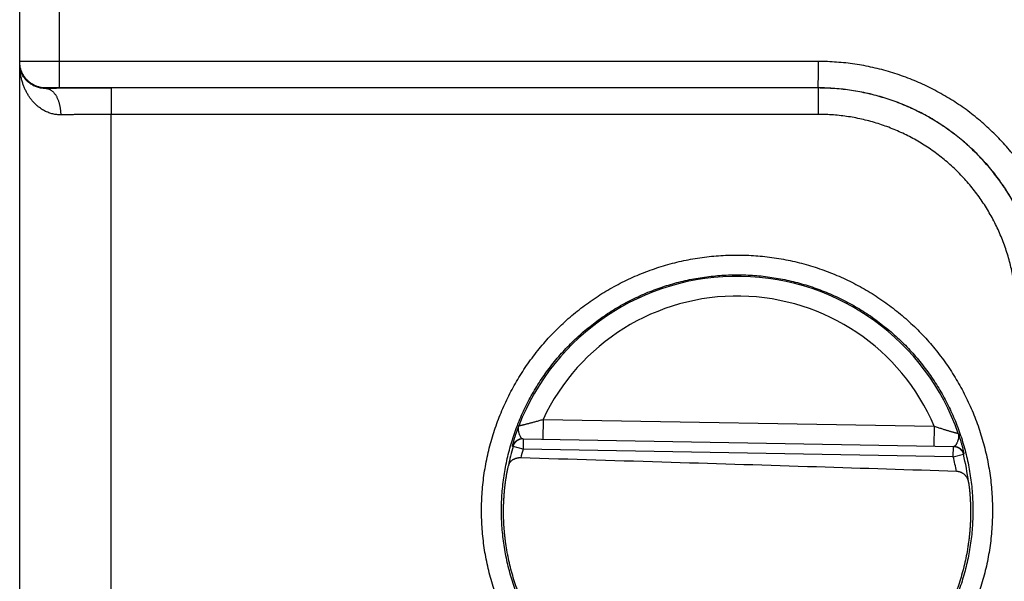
# Model space of a CAD drawing. Header units: inches. Extents: x 0 to 34, y 0 to 22.
# Tile 73 of 80: x 27.172 to 27.918, y 15.154 to 15.58. Entities that reach past the tile are written whole.
import ezdxf

# ---------------------------------------------------------------- set-up
doc = ezdxf.new("R2010")
doc.units = ezdxf.units.IN
doc.header["$LTSCALE"] = 1.87
doc.header["$MEASUREMENT"] = 0
doc.layers.get('0').update_dxf_attribs({"linetype": 'CONTINUOUS'})

msp = doc.modelspace()

# ---------------------------------------------------------------- linework, layer by layer
at = {"color": 7, "linetype": 'CONTINUOUS'}
for p, q in [((27.17167, 12.83808), (27.17167, 16.83212)), ((27.20193, 15.54857), (27.20193, 15.7976)), ((27.77727, 15.54848), (27.20193, 15.54857)), ((27.7771, 15.52849), (27.20176, 15.52857)), ((27.7771, 15.52849), (27.77701, 15.5284)), ((27.19167, 15.5284), (27.19167, 15.52805)), ((27.77701, 15.5284), (27.24088, 15.52832)), ((27.77719, 15.5084), (27.24106, 15.50832)), ((27.24106, 14.90784), (27.24106, 15.50832)), ((27.56851, 15.27716), (27.56825, 15.26216)), ((27.56851, 15.27716), (27.86515, 15.27198)), ((27.86515, 15.27198), (27.86489, 15.25698)), ((27.55308, 15.26242), (27.88005, 15.25672)), ((27.55344, 15.26242), (27.5533, 15.25455)), ((27.5533, 15.25455), (27.54573, 15.25671)), ((27.87955, 15.24885), (27.5533, 15.25455)), ((27.87956, 15.24885), (27.87969, 15.25672)), ((27.87956, 15.24885), (27.8872, 15.25075))]:
    msp.add_line(p, q, dxfattribs=at)
for radius, start, end in [(0.17756, 19.2017, 158.79842), (0.16257, 23.14471, 154.85529), (0.17675, 164.03059, 168.93522), (0.16888, 164.03064, 166.33344), (0.16888, 10.09601, 13.96974), (0.17675, 7.00613, 13.96941)]:
    msp.add_arc((27.71567, 15.20808), radius, start, end, dxfattribs=at)
for points, knots in [([(27.20193, 15.54857), (27.20137, 15.54857), (27.20024, 15.54857), (27.19856, 15.54857), (27.19688, 15.54857), (27.19522, 15.54857), (27.19358, 15.54856), (27.19197, 15.54856), (27.19038, 15.54856), (27.18883, 15.54855), (27.18733, 15.54855), (27.18586, 15.54854), (27.18445, 15.54854), (27.18309, 15.54853), (27.1818, 15.54853), (27.18056, 15.54852), (27.1794, 15.54851), (27.1783, 15.5485), (27.17728, 15.5485), (27.17634, 15.54849), (27.17548, 15.54848), (27.1747, 15.54847), (27.174, 15.54846), (27.1734, 15.54845), (27.17288, 15.54844), (27.17246, 15.54844), (27.17213, 15.54842), (27.17188, 15.54843), (27.17177, 15.5484), (27.17167, 15.54841), (27.17167, 15.5484)], [0, 0, 0, 0, 0.055781, 0.111488, 0.166917, 0.221865, 0.276131, 0.329537, 0.381936, 0.433174, 0.483069, 0.53144, 0.578135, 0.623019, 0.66595, 0.70677, 0.745339, 0.781551, 0.81531, 0.846508, 0.875033, 0.900795, 0.923719, 0.943738, 0.960792, 0.974827, 0.985794, 0.993657, 0.998391, 1, 1, 1, 1]), ([(27.19167, 15.5284), (27.19125, 15.5284), (27.19041, 15.52842), (27.18916, 15.52854), (27.18792, 15.52874), (27.18669, 15.52901), (27.18548, 15.52936), (27.1843, 15.52979), (27.18315, 15.53029), (27.18203, 15.53086), (27.18094, 15.5315), (27.1799, 15.53221), (27.17891, 15.53298), (27.17797, 15.53381), (27.17708, 15.5347), (27.17625, 15.53564), (27.17548, 15.53663), (27.17477, 15.53767), (27.17413, 15.53876), (27.17356, 15.53988), (27.17306, 15.54103), (27.17263, 15.54221), (27.17228, 15.54342), (27.17201, 15.54465), (27.17181, 15.54589), (27.17169, 15.54714), (27.17167, 15.54798), (27.17167, 15.5484)], [0, 0, 0, 0, 0.040002, 0.080003, 0.120005, 0.160007, 0.200009, 0.24001, 0.280012, 0.320014, 0.360015, 0.400016, 0.440018, 0.480018, 0.520019, 0.560019, 0.600019, 0.640018, 0.680017, 0.720016, 0.760014, 0.800012, 0.84001, 0.880008, 0.920005, 0.960003, 1, 1, 1, 1]), ([(27.19167, 15.52805), (27.19122, 15.52804), (27.1903, 15.52805), (27.18891, 15.52816), (27.18748, 15.52837), (27.18601, 15.52869), (27.18451, 15.52915), (27.183, 15.52974), (27.18148, 15.53049), (27.17998, 15.5314), (27.17851, 15.53248), (27.17711, 15.53374), (27.1758, 15.53518), (27.17462, 15.53679), (27.17359, 15.53856), (27.17276, 15.54047), (27.17214, 15.5425), (27.17175, 15.54461), (27.17167, 15.54604), (27.17167, 15.54676)], [0, 0, 0, 0, 0.044174, 0.089846, 0.137217, 0.186471, 0.237728, 0.291048, 0.346465, 0.40397, 0.463598, 0.525269, 0.588924, 0.654381, 0.721467, 0.789921, 0.859396, 0.929506, 1, 1, 1, 1]), ([(27.20278, 15.50806), (27.20229, 15.50805), (27.2013, 15.50806), (27.1998, 15.50818), (27.19829, 15.50839), (27.19677, 15.50869), (27.19522, 15.50911), (27.19366, 15.50963), (27.19209, 15.51028), (27.1905, 15.51105), (27.18892, 15.51195), (27.18733, 15.513), (27.18575, 15.51419), (27.1842, 15.51554), (27.18267, 15.51704), (27.18118, 15.51872), (27.17974, 15.52056), (27.17838, 15.52256), (27.17709, 15.52474), (27.1759, 15.52707), (27.17483, 15.52956), (27.17389, 15.53219), (27.1731, 15.53495), (27.17247, 15.5378), (27.17201, 15.54074), (27.17173, 15.54373), (27.17167, 15.54575), (27.17167, 15.54676)], [0, 0, 0, 0, 0.026783, 0.053908, 0.081518, 0.109748, 0.138724, 0.168566, 0.19938, 0.231274, 0.264371, 0.298784, 0.334604, 0.371936, 0.410874, 0.451473, 0.493798, 0.537886, 0.583714, 0.631264, 0.680458, 0.731167, 0.783231, 0.8364, 0.890407, 0.945017, 1, 1, 1, 1]), ([(27.20176, 15.52857), (27.20176, 15.52859), (27.20177, 15.52866), (27.20178, 15.52879), (27.20179, 15.52901), (27.2018, 15.5293), (27.20181, 15.52966), (27.20182, 15.5301), (27.20183, 15.5306), (27.20184, 15.53118), (27.20185, 15.53183), (27.20186, 15.53253), (27.20187, 15.5333), (27.20187, 15.53413), (27.20188, 15.53502), (27.20189, 15.53596), (27.2019, 15.53694), (27.2019, 15.53797), (27.20191, 15.53904), (27.20191, 15.54015), (27.20192, 15.54129), (27.20192, 15.54246), (27.20192, 15.54366), (27.20193, 15.54487), (27.20193, 15.54609), (27.20193, 15.54733), (27.20193, 15.54816), (27.20193, 15.54857)], [0, 0, 0, 0, 0.003061, 0.009943, 0.020637, 0.035108, 0.053299, 0.075143, 0.100555, 0.129437, 0.161678, 0.197155, 0.235729, 0.277252, 0.321564, 0.368495, 0.417862, 0.469476, 0.523137, 0.578638, 0.635765, 0.694298, 0.754011, 0.814673, 0.87605, 0.937905, 1, 1, 1, 1]), ([(27.7771, 15.52849), (27.77711, 15.5285), (27.77711, 15.52857), (27.77712, 15.52871), (27.77713, 15.52892), (27.77714, 15.52921), (27.77715, 15.52957), (27.77716, 15.53001), (27.77717, 15.53052), (27.77718, 15.53109), (27.77719, 15.53174), (27.7772, 15.53245), (27.77721, 15.53322), (27.77722, 15.53405), (27.77722, 15.53493), (27.77723, 15.53587), (27.77724, 15.53685), (27.77724, 15.53789), (27.77725, 15.53896), (27.77725, 15.54007), (27.77726, 15.54121), (27.77726, 15.54238), (27.77727, 15.54357), (27.77727, 15.54478), (27.77727, 15.54601), (27.77727, 15.54724), (27.77727, 15.54807), (27.77727, 15.54848)], [0, 0, 0, 0, 0.003061, 0.009943, 0.020637, 0.035107, 0.053299, 0.075143, 0.100554, 0.129436, 0.161678, 0.197153, 0.235727, 0.277251, 0.321563, 0.368493, 0.41786, 0.469474, 0.523135, 0.578636, 0.635763, 0.694297, 0.754009, 0.814671, 0.876049, 0.937905, 1, 1, 1, 1]), ([(27.96721, 15.35848), (27.96721, 15.36079), (27.96713, 15.3654), (27.96675, 15.37232), (27.96612, 15.37922), (27.96524, 15.38611), (27.9641, 15.39296), (27.96272, 15.39977), (27.96109, 15.40652), (27.95921, 15.4132), (27.95709, 15.41982), (27.95473, 15.42635), (27.95213, 15.43279), (27.9493, 15.43913), (27.94624, 15.44536), (27.94295, 15.45148), (27.93945, 15.45747), (27.93572, 15.46333), (27.93179, 15.46905), (27.92765, 15.47462), (27.9233, 15.48004), (27.91877, 15.48529), (27.91404, 15.49038), (27.90913, 15.49529), (27.90405, 15.50002), (27.8988, 15.50455), (27.89338, 15.5089), (27.88781, 15.51304), (27.88209, 15.51698), (27.87623, 15.5207), (27.87024, 15.52421), (27.86413, 15.52749), (27.8579, 15.53056), (27.85156, 15.53339), (27.84512, 15.53599), (27.83859, 15.53835), (27.83198, 15.54047), (27.82529, 15.54235), (27.81855, 15.54398), (27.81174, 15.54537), (27.80489, 15.5465), (27.79801, 15.54739), (27.7911, 15.54802), (27.78419, 15.5484), (27.77958, 15.54848), (27.77727, 15.54848)], [0, 0, 0, 0, 0.023168, 0.046381, 0.069627, 0.092892, 0.116165, 0.139434, 0.162696, 0.185963, 0.209239, 0.232514, 0.255779, 0.27904, 0.302305, 0.325573, 0.348839, 0.3721, 0.395361, 0.418624, 0.441887, 0.465148, 0.488408, 0.511667, 0.534926, 0.558187, 0.581449, 0.604711, 0.62797, 0.651228, 0.674491, 0.697756, 0.721019, 0.744275, 0.767535, 0.790803, 0.814074, 0.837335, 0.860592, 0.883855, 0.907122, 0.930381, 0.953622, 0.976832, 1, 1, 1, 1]), ([(27.20176, 15.52857), (27.20151, 15.52857), (27.20102, 15.52857), (27.20028, 15.52857), (27.19954, 15.52857), (27.19882, 15.52857), (27.1981, 15.52856), (27.19741, 15.52856), (27.19674, 15.52855), (27.1961, 15.52854), (27.19549, 15.52854), (27.19492, 15.52853), (27.19438, 15.52852), (27.19389, 15.52851), (27.19344, 15.5285), (27.19304, 15.52849), (27.19268, 15.52848), (27.19238, 15.52846), (27.19213, 15.52845), (27.19194, 15.52844), (27.19179, 15.52843), (27.19172, 15.52841), (27.19167, 15.52841), (27.19167, 15.5284)], [0, 0, 0, 0, 0.073057, 0.146338, 0.219333, 0.291507, 0.362318, 0.431238, 0.497759, 0.561415, 0.621838, 0.678733, 0.731813, 0.780795, 0.825411, 0.865447, 0.900674, 0.930804, 0.955597, 0.974928, 0.988732, 0.997006, 1, 1, 1, 1]), ([(27.94704, 15.35848), (27.94704, 15.3606), (27.94696, 15.36484), (27.94661, 15.3712), (27.94601, 15.37753), (27.94518, 15.38384), (27.94412, 15.39011), (27.94282, 15.39634), (27.94129, 15.40251), (27.93953, 15.40862), (27.93754, 15.41466), (27.93532, 15.42063), (27.93289, 15.4265), (27.93024, 15.43228), (27.92738, 15.43795), (27.9243, 15.44352), (27.92102, 15.44896), (27.91754, 15.45428), (27.91386, 15.45946), (27.90999, 15.46451), (27.90594, 15.4694), (27.90171, 15.47414), (27.8973, 15.47871), (27.89272, 15.48312), (27.88799, 15.48736), (27.88309, 15.49141), (27.87805, 15.49528), (27.87287, 15.49896), (27.86755, 15.50245), (27.86211, 15.50573), (27.85655, 15.5088), (27.85087, 15.51167), (27.8451, 15.51432), (27.83922, 15.51676), (27.83326, 15.51897), (27.82722, 15.52096), (27.82111, 15.52272), (27.81494, 15.52425), (27.80872, 15.52555), (27.80244, 15.52662), (27.79614, 15.52745), (27.78981, 15.52805), (27.78346, 15.52841), (27.77922, 15.52848), (27.7771, 15.52849)], [0, 0, 0, 0, 0.023824, 0.04765, 0.071475, 0.095299, 0.119121, 0.142942, 0.166763, 0.190582, 0.2144, 0.238213, 0.262023, 0.285832, 0.309641, 0.333448, 0.35725, 0.381049, 0.404848, 0.428647, 0.452445, 0.476239, 0.50003, 0.523821, 0.547613, 0.571411, 0.595212, 0.619012, 0.642811, 0.666612, 0.690418, 0.714225, 0.738031, 0.761837, 0.785647, 0.80946, 0.833275, 0.857091, 0.880909, 0.904727, 0.928546, 0.952365, 0.976184, 1, 1, 1, 1]), ([(27.24088, 15.52832), (27.23964, 15.52832), (27.23717, 15.52832), (27.23345, 15.52831), (27.22975, 15.5283), (27.22606, 15.52829), (27.2224, 15.52828), (27.21877, 15.52827), (27.21519, 15.52825), (27.21164, 15.52823), (27.20815, 15.52821), (27.20472, 15.52818), (27.20135, 15.52815), (27.19805, 15.52812), (27.19483, 15.52809), (27.19271, 15.52807), (27.19167, 15.52805)], [0, 0, 0, 0, 0.075503, 0.151013, 0.226346, 0.301323, 0.375766, 0.44952, 0.522456, 0.594453, 0.665404, 0.735201, 0.803708, 0.870772, 0.936246, 1, 1, 1, 1]), ([(27.19167, 15.52805), (27.1919, 15.52805), (27.19236, 15.52801), (27.19306, 15.52787), (27.19374, 15.52766), (27.19442, 15.52737), (27.19509, 15.52701), (27.19574, 15.52657), (27.19637, 15.52606), (27.19699, 15.52549), (27.19759, 15.52484), (27.19816, 15.52413), (27.19871, 15.52336), (27.19923, 15.52253), (27.19972, 15.52164), (27.20018, 15.5207), (27.20061, 15.51971), (27.20101, 15.51868), (27.20136, 15.5176), (27.20168, 15.51649), (27.20196, 15.51535), (27.2022, 15.51418), (27.2024, 15.51298), (27.20256, 15.51177), (27.20268, 15.51054), (27.20275, 15.5093), (27.20278, 15.50847), (27.20278, 15.50806)], [0, 0, 0, 0, 0.027938, 0.056195, 0.084996, 0.114545, 0.14502, 0.17657, 0.209314, 0.24334, 0.278707, 0.315451, 0.353581, 0.393087, 0.433936, 0.476083, 0.519466, 0.564008, 0.609623, 0.656213, 0.703674, 0.751891, 0.800746, 0.850114, 0.899867, 0.949874, 1, 1, 1, 1]), ([(27.24088, 15.52832), (27.24089, 15.5283), (27.24089, 15.52823), (27.24091, 15.5281), (27.24092, 15.52788), (27.24093, 15.52759), (27.24094, 15.52723), (27.24095, 15.52679), (27.24096, 15.52629), (27.24097, 15.52571), (27.24098, 15.52507), (27.24098, 15.52436), (27.24099, 15.52359), (27.241, 15.52276), (27.24101, 15.52187), (27.24102, 15.52093), (27.24102, 15.51995), (27.24103, 15.51892), (27.24103, 15.51785), (27.24104, 15.51674), (27.24104, 15.5156), (27.24105, 15.51443), (27.24105, 15.51323), (27.24105, 15.51202), (27.24106, 15.5108), (27.24106, 15.50956), (27.24106, 15.50874), (27.24106, 15.50832)], [0, 0, 0, 0, 0.003062, 0.009943, 0.020638, 0.035109, 0.053301, 0.075146, 0.100559, 0.129442, 0.161684, 0.197161, 0.235736, 0.27726, 0.321573, 0.368503, 0.417871, 0.469484, 0.523145, 0.578646, 0.635772, 0.694304, 0.754016, 0.814676, 0.876052, 0.937906, 1, 1, 1, 1]), ([(27.94701, 15.35845), (27.94701, 15.36057), (27.94693, 15.36481), (27.94657, 15.37116), (27.94598, 15.37749), (27.94515, 15.3838), (27.94408, 15.39007), (27.94278, 15.39629), (27.94125, 15.40246), (27.93949, 15.40857), (27.9375, 15.41461), (27.93529, 15.42058), (27.93285, 15.42645), (27.9302, 15.43223), (27.92734, 15.4379), (27.92426, 15.44346), (27.92098, 15.44891), (27.9175, 15.45422), (27.91382, 15.4594), (27.90995, 15.46444), (27.9059, 15.46934), (27.90166, 15.47407), (27.89726, 15.47865), (27.89268, 15.48306), (27.88794, 15.48729), (27.88305, 15.49135), (27.878, 15.49522), (27.87282, 15.4989), (27.8675, 15.50238), (27.86206, 15.50566), (27.85649, 15.50873), (27.85082, 15.5116), (27.84504, 15.51425), (27.83916, 15.51668), (27.8332, 15.5189), (27.82716, 15.52088), (27.82104, 15.52265), (27.81487, 15.52418), (27.80864, 15.52548), (27.80237, 15.52654), (27.79606, 15.52737), (27.78973, 15.52796), (27.78337, 15.52832), (27.77913, 15.5284), (27.77701, 15.5284)], [0, 0, 0, 0, 0.023827, 0.047648, 0.071463, 0.095276, 0.119087, 0.1429, 0.166712, 0.190523, 0.214334, 0.238147, 0.261957, 0.285762, 0.30956, 0.333358, 0.357158, 0.380957, 0.404753, 0.428546, 0.452339, 0.476133, 0.499928, 0.523726, 0.547524, 0.571321, 0.595119, 0.61892, 0.642725, 0.66653, 0.690335, 0.714141, 0.737952, 0.76177, 0.785591, 0.809411, 0.83323, 0.85705, 0.880871, 0.904692, 0.928513, 0.952337, 0.976166, 1, 1, 1, 1]), ([(27.77701, 15.5284), (27.77702, 15.52838), (27.77702, 15.52831), (27.77704, 15.52818), (27.77704, 15.52796), (27.77706, 15.52767), (27.77707, 15.52731), (27.77708, 15.52688), (27.77709, 15.52637), (27.7771, 15.52579), (27.7771, 15.52515), (27.77711, 15.52444), (27.77712, 15.52367), (27.77713, 15.52284), (27.77714, 15.52195), (27.77714, 15.52102), (27.77715, 15.52003), (27.77716, 15.519), (27.77716, 15.51793), (27.77717, 15.51682), (27.77717, 15.51568), (27.77718, 15.51451), (27.77718, 15.51332), (27.77718, 15.5121), (27.77718, 15.51088), (27.77719, 15.50964), (27.77719, 15.50882), (27.77719, 15.5084)], [0, 0, 0, 0, 0.003061, 0.009943, 0.020637, 0.035108, 0.053299, 0.075143, 0.100555, 0.129437, 0.161679, 0.197155, 0.235729, 0.277253, 0.321565, 0.368495, 0.417863, 0.469476, 0.523137, 0.578638, 0.635766, 0.694299, 0.754011, 0.814673, 0.87605, 0.937905, 1, 1, 1, 1]), ([(27.24106, 15.50832), (27.24002, 15.50832), (27.23794, 15.50832), (27.23482, 15.50831), (27.23173, 15.50831), (27.22865, 15.50829), (27.22559, 15.50828), (27.22257, 15.50826), (27.21958, 15.50824), (27.21664, 15.50822), (27.21375, 15.50819), (27.21092, 15.50816), (27.20815, 15.50813), (27.20544, 15.5081), (27.20366, 15.50807), (27.20278, 15.50806)], [0, 0, 0, 0, 0.08157, 0.162936, 0.243942, 0.324441, 0.404285, 0.483311, 0.561347, 0.638227, 0.713791, 0.787887, 0.860379, 0.931131, 1, 1, 1, 1]), ([(27.92719, 15.35845), (27.92719, 15.36037), (27.92711, 15.3642), (27.92678, 15.36994), (27.92623, 15.37567), (27.92546, 15.38136), (27.92448, 15.38702), (27.92327, 15.39264), (27.92186, 15.39821), (27.92023, 15.40372), (27.91839, 15.40916), (27.91634, 15.41453), (27.91409, 15.41982), (27.91164, 15.42502), (27.90899, 15.43012), (27.90615, 15.43511), (27.90312, 15.43999), (27.89991, 15.44475), (27.89651, 15.44939), (27.89294, 15.45389), (27.8892, 15.45825), (27.8853, 15.46246), (27.88124, 15.46653), (27.87702, 15.47043), (27.87266, 15.47417), (27.86816, 15.47774), (27.86352, 15.48113), (27.85876, 15.48435), (27.85387, 15.48738), (27.84888, 15.49022), (27.84378, 15.49287), (27.83858, 15.49532), (27.83329, 15.49757), (27.82792, 15.49961), (27.82247, 15.50145), (27.81696, 15.50308), (27.81139, 15.5045), (27.80577, 15.5057), (27.80011, 15.50668), (27.79441, 15.50745), (27.78868, 15.508), (27.78294, 15.50833), (27.7791, 15.5084), (27.77719, 15.5084)], [0, 0, 0, 0, 0.024417, 0.048826, 0.073226, 0.097617, 0.122001, 0.146381, 0.17076, 0.195142, 0.219529, 0.243922, 0.268315, 0.2927, 0.317081, 0.34146, 0.365841, 0.390222, 0.414603, 0.438984, 0.463365, 0.487748, 0.51213, 0.536514, 0.560897, 0.58528, 0.609664, 0.63405, 0.658436, 0.68282, 0.707206, 0.731597, 0.755996, 0.780397, 0.804792, 0.829182, 0.853569, 0.877957, 0.90235, 0.926752, 0.951161, 0.975578, 1, 1, 1, 1]), ([(27.52186, 15.20808), (27.52186, 15.21044), (27.52195, 15.21517), (27.52234, 15.22224), (27.52298, 15.22929), (27.52389, 15.23632), (27.52505, 15.2433), (27.52646, 15.25023), (27.52812, 15.2571), (27.53004, 15.26391), (27.5322, 15.27065), (27.53461, 15.27731), (27.53726, 15.28387), (27.54014, 15.29033), (27.54327, 15.29669), (27.54662, 15.30292), (27.55019, 15.30903), (27.55399, 15.315), (27.558, 15.32083), (27.56222, 15.32651), (27.56665, 15.33203), (27.57128, 15.33738), (27.57609, 15.34257), (27.5811, 15.34757), (27.58628, 15.35239), (27.59164, 15.35701), (27.59716, 15.36144), (27.60284, 15.36566), (27.60867, 15.36967), (27.61464, 15.37347), (27.62075, 15.37704), (27.62698, 15.38039), (27.63334, 15.38351), (27.6398, 15.3864), (27.64636, 15.38905), (27.65302, 15.39146), (27.65975, 15.39362), (27.66657, 15.39553), (27.67344, 15.3972), (27.68038, 15.39861), (27.68736, 15.39977), (27.69438, 15.40067), (27.70143, 15.40131), (27.70849, 15.4017), (27.71557, 15.40183), (27.72264, 15.4017), (27.72971, 15.40131), (27.73676, 15.40067), (27.74378, 15.39977), (27.75076, 15.39861), (27.75769, 15.39719), (27.76457, 15.39553), (27.77139, 15.39362), (27.77812, 15.39145), (27.78478, 15.38905), (27.79134, 15.3864), (27.79781, 15.38351), (27.80416, 15.38039), (27.81039, 15.37704), (27.8165, 15.37346), (27.82247, 15.36967), (27.8283, 15.36566), (27.83398, 15.36143), (27.8395, 15.35701), (27.84486, 15.35238), (27.85004, 15.34756), (27.85505, 15.34256), (27.85986, 15.33738), (27.86449, 15.33202), (27.86892, 15.3265), (27.87314, 15.32082), (27.87715, 15.31499), (27.88095, 15.30902), (27.88452, 15.30291), (27.88787, 15.29668), (27.89099, 15.29032), (27.89388, 15.28386), (27.89653, 15.2773), (27.89894, 15.27064), (27.9011, 15.2639), (27.90301, 15.25709), (27.90468, 15.25022), (27.90609, 15.24329), (27.90725, 15.23631), (27.90815, 15.22928), (27.9088, 15.22223), (27.90918, 15.21516), (27.90927, 15.21044), (27.90927, 15.20808)], [0, 0, 0, 0, 0.011644, 0.023285, 0.034921, 0.046553, 0.058178, 0.069799, 0.081419, 0.093041, 0.104666, 0.116295, 0.127926, 0.139558, 0.151188, 0.162815, 0.174441, 0.186067, 0.197694, 0.209321, 0.220948, 0.232575, 0.244203, 0.255831, 0.267459, 0.279087, 0.290714, 0.302341, 0.313968, 0.325596, 0.337223, 0.34885, 0.360477, 0.372104, 0.383732, 0.395359, 0.406986, 0.418613, 0.43024, 0.441867, 0.453495, 0.465122, 0.476749, 0.488376, 0.500004, 0.511631, 0.523259, 0.534886, 0.546514, 0.558141, 0.569769, 0.581397, 0.593025, 0.604652, 0.61628, 0.627908, 0.639536, 0.651164, 0.662791, 0.674418, 0.686046, 0.697674, 0.709302, 0.720929, 0.732556, 0.744184, 0.755813, 0.767441, 0.779068, 0.790695, 0.802322, 0.813949, 0.825575, 0.837201, 0.848827, 0.860456, 0.872087, 0.883719, 0.89535, 0.906976, 0.918598, 0.930217, 0.941838, 0.953465, 0.965097, 0.976732, 0.988367, 1, 1, 1, 1]), ([(27.53699, 15.20808), (27.53699, 15.21029), (27.53707, 15.21469), (27.53744, 15.22129), (27.53805, 15.22787), (27.5389, 15.23442), (27.53999, 15.24093), (27.54133, 15.2474), (27.5429, 15.25382), (27.54471, 15.26017), (27.54675, 15.26646), (27.54902, 15.27266), (27.55152, 15.27878), (27.55425, 15.2848), (27.5572, 15.29071), (27.56036, 15.29651), (27.56373, 15.30219), (27.56731, 15.30774), (27.5711, 15.31316), (27.57508, 15.31843), (27.57925, 15.32355), (27.58361, 15.32851), (27.58815, 15.33331), (27.59286, 15.33794), (27.59774, 15.34239), (27.60279, 15.34665), (27.60798, 15.35073), (27.61333, 15.35461), (27.61881, 15.35829), (27.62442, 15.36177), (27.63016, 15.36504), (27.63602, 15.36809), (27.64198, 15.37092), (27.64805, 15.37353), (27.6542, 15.37592), (27.66044, 15.37808), (27.66676, 15.38), (27.67314, 15.38169), (27.67958, 15.38314), (27.68607, 15.38436), (27.6926, 15.38533), (27.69917, 15.38606), (27.70575, 15.38655), (27.71235, 15.3868), (27.71895, 15.3868), (27.72555, 15.38656), (27.73214, 15.38607), (27.7387, 15.38534), (27.74524, 15.38437), (27.75173, 15.38316), (27.75817, 15.38171), (27.76456, 15.38002), (27.77088, 15.3781), (27.77712, 15.37594), (27.78328, 15.37356), (27.78935, 15.37095), (27.79532, 15.36812), (27.80118, 15.36507), (27.80692, 15.3618), (27.81254, 15.35832), (27.81803, 15.35464), (27.82337, 15.35076), (27.82857, 15.34668), (27.83362, 15.34242), (27.8385, 15.33797), (27.84322, 15.33334), (27.84776, 15.32854), (27.85212, 15.32358), (27.8563, 15.31845), (27.86028, 15.31318), (27.86407, 15.30777), (27.86765, 15.30221), (27.87103, 15.29653), (27.87419, 15.29073), (27.87714, 15.28482), (27.87986, 15.27879), (27.88237, 15.27268), (27.88464, 15.26647), (27.88668, 15.26019), (27.88849, 15.25383), (27.89007, 15.24741), (27.8914, 15.24094), (27.89249, 15.23442), (27.89335, 15.22787), (27.89396, 15.22129), (27.89432, 15.21469), (27.89441, 15.21029), (27.89441, 15.20808)], [0, 0, 0, 0, 0.011773, 0.023542, 0.035309, 0.047073, 0.058836, 0.070599, 0.082363, 0.094129, 0.105897, 0.117666, 0.129435, 0.141203, 0.152969, 0.164733, 0.176496, 0.18826, 0.200024, 0.211788, 0.223551, 0.235315, 0.247078, 0.258842, 0.270605, 0.282366, 0.294127, 0.305889, 0.31765, 0.329411, 0.341171, 0.35293, 0.36469, 0.37645, 0.388209, 0.399967, 0.411725, 0.423482, 0.43524, 0.446999, 0.458759, 0.470519, 0.482279, 0.494039, 0.505799, 0.517561, 0.529323, 0.541084, 0.552846, 0.564609, 0.576372, 0.588136, 0.599899, 0.611662, 0.623426, 0.635192, 0.646957, 0.658722, 0.670486, 0.682252, 0.694019, 0.705785, 0.717551, 0.729318, 0.741085, 0.752853, 0.764621, 0.776389, 0.788157, 0.799925, 0.811694, 0.823462, 0.83523, 0.846998, 0.858767, 0.870538, 0.882309, 0.89408, 0.905851, 0.91762, 0.929388, 0.941155, 0.952921, 0.964689, 0.976458, 0.988229, 1, 1, 1, 1]), ([(27.55012, 15.2723), (27.55014, 15.2723), (27.55019, 15.27231), (27.5503, 15.27234), (27.55046, 15.27238), (27.55069, 15.27243), (27.55097, 15.2725), (27.55132, 15.27258), (27.55173, 15.27267), (27.5522, 15.27278), (27.55273, 15.27291), (27.55333, 15.27306), (27.554, 15.27322), (27.55473, 15.2734), (27.55553, 15.27359), (27.55639, 15.27381), (27.55732, 15.27405), (27.55832, 15.2743), (27.55938, 15.27458), (27.56051, 15.27488), (27.56171, 15.27521), (27.56296, 15.27555), (27.56428, 15.27592), (27.56565, 15.27631), (27.56706, 15.27673), (27.56802, 15.27701), (27.56851, 15.27716)], [0, 0, 0, 0, 0.002544, 0.008271, 0.017202, 0.029359, 0.04478, 0.063496, 0.085559, 0.11101, 0.139899, 0.172289, 0.208218, 0.247737, 0.290883, 0.337677, 0.38815, 0.442314, 0.500166, 0.56168, 0.626799, 0.695402, 0.767281, 0.842192, 0.91986, 1, 1, 1, 1]), ([(27.54537, 15.25671), (27.54536, 15.25671), (27.54536, 15.2568), (27.54537, 15.2569), (27.5454, 15.25713), (27.54546, 15.25743), (27.54555, 15.25782), (27.54566, 15.2583), (27.54581, 15.25888), (27.54598, 15.25954), (27.54618, 15.26029), (27.54641, 15.26112), (27.54668, 15.26204), (27.54697, 15.26304), (27.54731, 15.26413), (27.54768, 15.2653), (27.54808, 15.26655), (27.54853, 15.26788), (27.54902, 15.26928), (27.54955, 15.27077), (27.54993, 15.27178), (27.55012, 15.2723)], [0, 0, 0, 0, 0.002746, 0.010526, 0.023801, 0.042695, 0.067284, 0.097626, 0.133749, 0.17561, 0.223147, 0.276297, 0.33498, 0.399119, 0.468727, 0.543827, 0.624366, 0.710303, 0.801611, 0.898187, 1, 1, 1, 1]), ([(27.55308, 15.26243), (27.55298, 15.26243), (27.55277, 15.26246), (27.55246, 15.26262), (27.55214, 15.26289), (27.55182, 15.26328), (27.5515, 15.26379), (27.55118, 15.26442), (27.55087, 15.26515), (27.55059, 15.26594), (27.55034, 15.26675), (27.55013, 15.26758), (27.54996, 15.26842), (27.54983, 15.26926), (27.54979, 15.27008), (27.54981, 15.27087), (27.54991, 15.27161), (27.55004, 15.27208), (27.55012, 15.2723)], [0, 0, 0, 0, 0.026988, 0.057579, 0.094417, 0.139527, 0.194295, 0.259356, 0.33283, 0.410096, 0.487506, 0.565229, 0.643339, 0.720566, 0.795921, 0.867747, 0.935295, 1, 1, 1, 1]), ([(27.86515, 15.27198), (27.86563, 15.27182), (27.86658, 15.2715), (27.86798, 15.27104), (27.86933, 15.2706), (27.87064, 15.27018), (27.87188, 15.26979), (27.87306, 15.26943), (27.87418, 15.26909), (27.87524, 15.26877), (27.87622, 15.26848), (27.87714, 15.26821), (27.878, 15.26796), (27.87879, 15.26774), (27.87951, 15.26753), (27.88017, 15.26735), (27.88076, 15.26719), (27.88129, 15.26704), (27.88176, 15.26691), (27.88217, 15.2668), (27.88251, 15.26671), (27.88279, 15.26663), (27.88302, 15.26657), (27.88318, 15.26653), (27.88329, 15.2665), (27.88334, 15.26649), (27.88335, 15.26648)], [0, 0, 0, 0, 0.080142, 0.157811, 0.232722, 0.304602, 0.373205, 0.438325, 0.499839, 0.557691, 0.611855, 0.662327, 0.709122, 0.752268, 0.791787, 0.827715, 0.860105, 0.888994, 0.914444, 0.936507, 0.955223, 0.970642, 0.982799, 0.99173, 0.997456, 1, 1, 1, 1]), ([(27.55308, 15.26243), (27.55288, 15.26243), (27.55247, 15.26242), (27.55187, 15.26236), (27.55127, 15.26225), (27.55068, 15.2621), (27.55011, 15.26191), (27.54955, 15.26167), (27.54901, 15.26138), (27.5485, 15.26106), (27.54801, 15.2607), (27.54755, 15.2603), (27.54713, 15.25987), (27.54673, 15.25941), (27.54638, 15.25891), (27.54606, 15.2584), (27.54579, 15.25785), (27.54555, 15.25729), (27.54543, 15.25691), (27.54537, 15.25671)], [0, 0, 0, 0, 0.058817, 0.117637, 0.176457, 0.235276, 0.294097, 0.352917, 0.411739, 0.470561, 0.529384, 0.588208, 0.647033, 0.705859, 0.764686, 0.823513, 0.882341, 0.94117, 1, 1, 1, 1]), ([(27.55283, 15.26241), (27.55263, 15.26239), (27.55223, 15.26235), (27.55163, 15.26225), (27.55105, 15.2621), (27.55047, 15.2619), (27.54991, 15.26166), (27.54938, 15.26138), (27.54886, 15.26106), (27.54837, 15.2607), (27.54792, 15.2603), (27.54749, 15.25987), (27.5471, 15.2594), (27.54674, 15.25891), (27.54643, 15.25839), (27.54615, 15.25785), (27.54592, 15.25729), (27.54579, 15.25691), (27.54573, 15.25671)], [0, 0, 0, 0, 0.062495, 0.124991, 0.187487, 0.249984, 0.312481, 0.374979, 0.437478, 0.499978, 0.562478, 0.624979, 0.687481, 0.749983, 0.812487, 0.87499, 0.937494, 1, 1, 1, 1]), ([(27.88335, 15.26648), (27.88342, 15.26626), (27.88354, 15.26578), (27.88362, 15.26504), (27.88361, 15.26425), (27.88354, 15.26343), (27.88338, 15.2626), (27.88318, 15.26177), (27.88295, 15.26095), (27.88266, 15.26015), (27.88236, 15.25937), (27.88202, 15.25865), (27.88168, 15.25802), (27.88134, 15.25752), (27.88101, 15.25715), (27.88068, 15.25689), (27.88036, 15.25674), (27.88015, 15.25672), (27.88005, 15.25672)], [0, 0, 0, 0, 0.064617, 0.132255, 0.204178, 0.279503, 0.356634, 0.434487, 0.511957, 0.589467, 0.667095, 0.740726, 0.805803, 0.860615, 0.905773, 0.942615, 0.973149, 1, 1, 1, 1]), ([(27.88335, 15.26648), (27.88353, 15.26596), (27.88387, 15.26493), (27.88435, 15.26343), (27.88479, 15.26201), (27.88519, 15.26067), (27.88555, 15.25941), (27.88588, 15.25823), (27.88617, 15.25713), (27.88644, 15.25612), (27.88667, 15.25519), (27.88687, 15.25435), (27.88705, 15.25359), (27.8872, 15.25293), (27.88732, 15.25235), (27.88742, 15.25186), (27.88749, 15.25147), (27.88754, 15.25117), (27.88757, 15.25093), (27.88758, 15.25083), (27.88757, 15.25074), (27.88756, 15.25074)], [0, 0, 0, 0, 0.101855, 0.198386, 0.289592, 0.375398, 0.455799, 0.530765, 0.600276, 0.664372, 0.723061, 0.77623, 0.823776, 0.865627, 0.901748, 0.932131, 0.95682, 0.975862, 0.989296, 0.997202, 1, 1, 1, 1]), ([(27.54573, 15.25671), (27.54569, 15.25671), (27.54561, 15.25671), (27.54549, 15.25671), (27.54541, 15.25671), (27.54537, 15.25671)], [0, 0, 0, 0, 0.333444, 0.666735, 1, 1, 1, 1]), ([(27.88005, 15.25672), (27.88026, 15.25671), (27.88066, 15.25669), (27.88126, 15.25661), (27.88185, 15.25648), (27.88244, 15.25631), (27.883, 15.2561), (27.88355, 15.25584), (27.88408, 15.25554), (27.88458, 15.2552), (27.88506, 15.25482), (27.8855, 15.2544), (27.88591, 15.25396), (27.88629, 15.25348), (27.88663, 15.25297), (27.88693, 15.25245), (27.88718, 15.2519), (27.8874, 15.25133), (27.88751, 15.25094), (27.88756, 15.25074)], [0, 0, 0, 0, 0.058822, 0.11764, 0.176459, 0.235278, 0.294097, 0.352916, 0.411737, 0.470558, 0.529381, 0.588204, 0.647029, 0.705855, 0.764682, 0.82351, 0.882339, 0.941169, 1, 1, 1, 1]), ([(27.8803, 15.25669), (27.8805, 15.25667), (27.8809, 15.25662), (27.8815, 15.25649), (27.88208, 15.25632), (27.88265, 15.2561), (27.88319, 15.25584), (27.88372, 15.25554), (27.88422, 15.2552), (27.8847, 15.25482), (27.88514, 15.25441), (27.88556, 15.25396), (27.88593, 15.25348), (27.88627, 15.25298), (27.88657, 15.25245), (27.88682, 15.2519), (27.88703, 15.25133), (27.88715, 15.25095), (27.8872, 15.25075)], [0, 0, 0, 0, 0.062548, 0.125094, 0.187638, 0.250183, 0.312728, 0.375275, 0.43782, 0.500365, 0.562908, 0.625444, 0.687979, 0.750529, 0.813096, 0.875564, 0.937864, 1, 1, 1, 1]), ([(27.55157, 15.24798), (27.55138, 15.24799), (27.55099, 15.24799), (27.5504, 15.24797), (27.54981, 15.24791), (27.54921, 15.24782), (27.5486, 15.2477), (27.54799, 15.24755), (27.54739, 15.24736), (27.54679, 15.24713), (27.54621, 15.24687), (27.54564, 15.24656), (27.5451, 15.24622), (27.54458, 15.24583), (27.5441, 15.2454), (27.54365, 15.24493), (27.54325, 15.24442), (27.5429, 15.24386), (27.5426, 15.24328), (27.54236, 15.24265), (27.54225, 15.24222), (27.5422, 15.24201)], [0, 0, 0, 0, 0.047594, 0.096307, 0.145911, 0.196453, 0.247745, 0.29972, 0.352295, 0.40522, 0.458506, 0.511948, 0.565514, 0.619154, 0.672801, 0.726572, 0.780456, 0.834644, 0.889158, 0.944225, 1, 1, 1, 1]), ([(27.88193, 15.23769), (27.84655, 15.23884), (27.77447, 15.24115), (27.66435, 15.24458), (27.58961, 15.24685), (27.55157, 15.24798)], [0, 0, 0, 0, 0.321343, 0.654566, 1, 1, 1, 1]), ([(27.88756, 15.25074), (27.88752, 15.25074), (27.88744, 15.25074), (27.88732, 15.25075), (27.88724, 15.25075), (27.8872, 15.25075)], [0, 0, 0, 0, 0.333264, 0.666556, 1, 1, 1, 1]), ([(27.53854, 15.20808), (27.53854, 15.20912), (27.53857, 15.21118), (27.53867, 15.21426), (27.53883, 15.2173), (27.53904, 15.2203), (27.53929, 15.22325), (27.5396, 15.22615), (27.53994, 15.22898), (27.54033, 15.23175), (27.54075, 15.23444), (27.54121, 15.23704), (27.54169, 15.23956), (27.54203, 15.2412), (27.5422, 15.24201)], [0, 0, 0, 0, 0.091045, 0.181213, 0.270314, 0.358296, 0.444963, 0.530199, 0.613824, 0.695604, 0.775373, 0.85283, 0.927793, 1, 1, 1, 1]), ([(27.8911, 15.22964), (27.89107, 15.22992), (27.89097, 15.23046), (27.89076, 15.23124), (27.89049, 15.23198), (27.89017, 15.23268), (27.88979, 15.23333), (27.88938, 15.23393), (27.88893, 15.23448), (27.88845, 15.23498), (27.88794, 15.23543), (27.88742, 15.23584), (27.88688, 15.2362), (27.88632, 15.23652), (27.88576, 15.23679), (27.8852, 15.23703), (27.88464, 15.23722), (27.88409, 15.23738), (27.88354, 15.23751), (27.88299, 15.2376), (27.88246, 15.23766), (27.88211, 15.23768), (27.88193, 15.23769)], [0, 0, 0, 0, 0.062763, 0.123748, 0.182976, 0.240547, 0.296796, 0.351715, 0.405235, 0.457454, 0.50862, 0.55869, 0.607635, 0.655549, 0.702452, 0.748231, 0.79292, 0.836455, 0.878944, 0.920318, 0.960687, 1, 1, 1, 1]), ([(27.8911, 15.22964), (27.89122, 15.22881), (27.89144, 15.22713), (27.89173, 15.22457), (27.89199, 15.22195), (27.89221, 15.21927), (27.89239, 15.21654), (27.89253, 15.21375), (27.89262, 15.21093), (27.89265, 15.20904), (27.89265, 15.20808)], [0, 0, 0, 0, 0.116066, 0.235192, 0.357051, 0.481508, 0.60827, 0.737063, 0.867754, 1, 1, 1, 1]), ([(27.90927, 15.20808), (27.90927, 15.20572), (27.90918, 15.201), (27.9088, 15.19392), (27.90815, 15.18687), (27.90725, 15.17985), (27.90609, 15.17287), (27.90468, 15.16594), (27.90301, 15.15906), (27.9011, 15.15225), (27.89893, 15.14552), (27.89653, 15.13886), (27.89388, 15.1323), (27.89099, 15.12583), (27.88787, 15.11948), (27.88452, 15.11325), (27.88094, 15.10714), (27.87715, 15.10117), (27.87313, 15.09534), (27.86891, 15.08966), (27.86448, 15.08414), (27.85986, 15.07878), (27.85504, 15.0736), (27.85003, 15.0686), (27.84485, 15.06378), (27.83949, 15.05915), (27.83397, 15.05473), (27.82829, 15.0505), (27.82246, 15.04649), (27.81649, 15.0427), (27.81038, 15.03912), (27.80415, 15.03577), (27.7978, 15.03265), (27.79134, 15.02976), (27.78477, 15.02712), (27.77812, 15.02471), (27.77138, 15.02255), (27.76457, 15.02063), (27.75769, 15.01897), (27.75075, 15.01756), (27.74377, 15.0164), (27.73675, 15.0155), (27.72971, 15.01485), (27.72264, 15.01446), (27.71556, 15.01433), (27.70849, 15.01446), (27.70142, 15.01485), (27.69437, 15.0155), (27.68736, 15.0164), (27.68037, 15.01756), (27.67344, 15.01897), (27.66656, 15.02063), (27.65975, 15.02255), (27.65301, 15.02471), (27.64635, 15.02712), (27.63979, 15.02977), (27.63333, 15.03265), (27.62698, 15.03577), (27.62074, 15.03912), (27.61464, 15.0427), (27.60866, 15.0465), (27.60283, 15.05051), (27.59715, 15.05473), (27.59163, 15.05916), (27.58628, 15.06378), (27.58109, 15.0686), (27.57609, 15.07361), (27.57127, 15.07879), (27.56664, 15.08415), (27.56222, 15.08967), (27.558, 15.09535), (27.55398, 15.10118), (27.55019, 15.10715), (27.54661, 15.11325), (27.54326, 15.11949), (27.54014, 15.12584), (27.53725, 15.1323), (27.5346, 15.13887), (27.5322, 15.14552), (27.53003, 15.15226), (27.52812, 15.15907), (27.52646, 15.16595), (27.52504, 15.17288), (27.52388, 15.17986), (27.52298, 15.18688), (27.52234, 15.19393), (27.52195, 15.201), (27.52186, 15.20572), (27.52186, 15.20808)], [0, 0, 0, 0, 0.011644, 0.023285, 0.034922, 0.046553, 0.058179, 0.0698, 0.081419, 0.093041, 0.104666, 0.116295, 0.127927, 0.139558, 0.151188, 0.162815, 0.174441, 0.186067, 0.197694, 0.209321, 0.220948, 0.232575, 0.244203, 0.255831, 0.267459, 0.279087, 0.290714, 0.302341, 0.313968, 0.325596, 0.337223, 0.34885, 0.360477, 0.372104, 0.383732, 0.395359, 0.406986, 0.418613, 0.43024, 0.441867, 0.453495, 0.465122, 0.476749, 0.488376, 0.500004, 0.511631, 0.523259, 0.534886, 0.546514, 0.558141, 0.569769, 0.581397, 0.593025, 0.604652, 0.61628, 0.627908, 0.639536, 0.651164, 0.662791, 0.674418, 0.686046, 0.697674, 0.709302, 0.720929, 0.732556, 0.744184, 0.755813, 0.767441, 0.779068, 0.790695, 0.802322, 0.813949, 0.825575, 0.837201, 0.848827, 0.860456, 0.872087, 0.883719, 0.895349, 0.906976, 0.918598, 0.930217, 0.941838, 0.953465, 0.965097, 0.976732, 0.988367, 1, 1, 1, 1]), ([(27.89441, 15.20808), (27.89441, 15.20588), (27.89432, 15.20147), (27.89396, 15.19487), (27.89335, 15.1883), (27.89249, 15.18175), (27.8914, 15.17523), (27.89007, 15.16876), (27.8885, 15.16235), (27.88669, 15.15599), (27.88464, 15.14971), (27.88237, 15.1435), (27.87987, 15.13738), (27.87715, 15.13136), (27.8742, 15.12545), (27.87104, 15.11965), (27.86766, 15.11397), (27.86408, 15.10842), (27.8603, 15.10301), (27.85632, 15.09774), (27.85215, 15.09261), (27.84779, 15.08765), (27.84325, 15.08285), (27.83853, 15.07823), (27.83365, 15.07378), (27.82861, 15.06951), (27.82341, 15.06544), (27.81807, 15.06155), (27.81259, 15.05787), (27.80697, 15.0544), (27.80123, 15.05113), (27.79538, 15.04808), (27.78941, 15.04524), (27.78335, 15.04263), (27.77719, 15.04025), (27.77095, 15.03809), (27.76464, 15.03616), (27.75825, 15.03447), (27.75181, 15.03302), (27.74532, 15.03181), (27.73879, 15.03083), (27.73223, 15.0301), (27.72564, 15.02961), (27.71904, 15.02937), (27.71244, 15.02936), (27.70584, 15.02961), (27.69925, 15.03009), (27.69269, 15.03082), (27.68616, 15.03179), (27.67966, 15.033), (27.67322, 15.03445), (27.66683, 15.03614), (27.66052, 15.03807), (27.65427, 15.04022), (27.64811, 15.0426), (27.64204, 15.04522), (27.63607, 15.04805), (27.63021, 15.0511), (27.62447, 15.05437), (27.61885, 15.05784), (27.61337, 15.06152), (27.60802, 15.06541), (27.60282, 15.06948), (27.59778, 15.07375), (27.59289, 15.0782), (27.58818, 15.08283), (27.58363, 15.08763), (27.57927, 15.09259), (27.5751, 15.09771), (27.57111, 15.10298), (27.56733, 15.1084), (27.56374, 15.11395), (27.56037, 15.11963), (27.5572, 15.12543), (27.55426, 15.13135), (27.55153, 15.13737), (27.54903, 15.14349), (27.54675, 15.14969), (27.54471, 15.15598), (27.5429, 15.16234), (27.54133, 15.16875), (27.54, 15.17523), (27.5389, 15.18174), (27.53805, 15.18829), (27.53744, 15.19487), (27.53707, 15.20147), (27.53699, 15.20588), (27.53699, 15.20808)], [0, 0, 0, 0, 0.011773, 0.023542, 0.035309, 0.047073, 0.058836, 0.070599, 0.082363, 0.094129, 0.105897, 0.117666, 0.129435, 0.141203, 0.152969, 0.164733, 0.176496, 0.18826, 0.200024, 0.211788, 0.223551, 0.235315, 0.247078, 0.258842, 0.270605, 0.282366, 0.294127, 0.305889, 0.31765, 0.329411, 0.341171, 0.352931, 0.364691, 0.376451, 0.38821, 0.399968, 0.411725, 0.423482, 0.435241, 0.447, 0.458759, 0.470519, 0.482279, 0.494039, 0.5058, 0.517561, 0.529323, 0.541085, 0.552846, 0.564609, 0.576372, 0.588136, 0.599899, 0.611662, 0.623427, 0.635192, 0.646957, 0.658722, 0.670487, 0.682252, 0.694019, 0.705785, 0.717551, 0.729318, 0.741085, 0.752853, 0.764621, 0.776389, 0.788157, 0.799925, 0.811694, 0.823462, 0.83523, 0.846998, 0.858767, 0.870538, 0.882309, 0.89408, 0.905851, 0.91762, 0.929388, 0.941155, 0.952921, 0.964689, 0.976458, 0.988229, 1, 1, 1, 1]), ([(27.54003, 15.18466), (27.5399, 15.18565), (27.53965, 15.18763), (27.53933, 15.1906), (27.53907, 15.19355), (27.53886, 15.19649), (27.5387, 15.19941), (27.53859, 15.20232), (27.53854, 15.20521), (27.53853, 15.20713), (27.53854, 15.20808)], [0, 0, 0, 0, 0.127608, 0.254586, 0.380801, 0.506317, 0.631045, 0.754899, 0.877931, 1, 1, 1, 1]), ([(27.89265, 15.20808), (27.89266, 15.20702), (27.89266, 15.20489), (27.89259, 15.20168), (27.89246, 15.19843), (27.89226, 15.19517), (27.892, 15.19187), (27.89168, 15.18856), (27.89128, 15.18523), (27.89082, 15.18189), (27.89046, 15.17967), (27.89028, 15.17855)], [0, 0, 0, 0, 0.107191, 0.21559, 0.325006, 0.435416, 0.546806, 0.658983, 0.771939, 0.885675, 1, 1, 1, 1]), ([(27.89028, 15.17855), (27.88991, 15.17637), (27.88909, 15.17204), (27.88762, 15.16558), (27.88591, 15.15918), (27.88397, 15.15285), (27.88178, 15.14659), (27.87937, 15.14042), (27.87673, 15.13435), (27.87386, 15.12838), (27.87077, 15.12252), (27.86746, 15.11678), (27.86394, 15.11117), (27.86022, 15.10569), (27.85629, 15.10036), (27.85216, 15.09518), (27.84785, 15.09015), (27.84335, 15.08529), (27.83867, 15.0806), (27.83382, 15.07609), (27.8288, 15.07177), (27.82363, 15.06763), (27.8183, 15.06369), (27.81283, 15.05995), (27.80723, 15.05642), (27.80149, 15.0531), (27.79564, 15.05), (27.78968, 15.04712), (27.78361, 15.04447), (27.77744, 15.04204), (27.77119, 15.03984), (27.76486, 15.03788), (27.75847, 15.03616), (27.75201, 15.03468), (27.7455, 15.03344), (27.73895, 15.03244), (27.73237, 15.03169), (27.72577, 15.03119), (27.71915, 15.03094), (27.71252, 15.03093), (27.7059, 15.03117), (27.69929, 15.03165), (27.69271, 15.03239), (27.68616, 15.03337), (27.67965, 15.03459), (27.67319, 15.03605), (27.66679, 15.03776), (27.66045, 15.03971), (27.6542, 15.04189), (27.64803, 15.0443), (27.64195, 15.04694), (27.63598, 15.0498), (27.63012, 15.05289), (27.62438, 15.0562), (27.61876, 15.05971), (27.61329, 15.06344), (27.60795, 15.06736), (27.60276, 15.07149), (27.59774, 15.0758), (27.59288, 15.0803), (27.58818, 15.08498), (27.58367, 15.08982), (27.57934, 15.09484), (27.57521, 15.10001), (27.57127, 15.10534), (27.56753, 15.1108), (27.56399, 15.11641), (27.56067, 15.12214), (27.55757, 15.12799), (27.55468, 15.13395), (27.55203, 15.14002), (27.5496, 15.14618), (27.5474, 15.15243), (27.54544, 15.15876), (27.54371, 15.16515), (27.54223, 15.17161), (27.54099, 15.17811), (27.54032, 15.18248), (27.54003, 15.18466)], [0, 0, 0, 0, 0.013156, 0.026314, 0.039469, 0.052627, 0.065783, 0.07894, 0.092098, 0.105254, 0.118412, 0.131567, 0.144726, 0.157883, 0.17104, 0.184199, 0.197355, 0.210514, 0.22367, 0.236829, 0.249987, 0.263144, 0.276304, 0.28946, 0.30262, 0.315777, 0.328936, 0.342095, 0.355253, 0.368413, 0.38157, 0.39473, 0.407888, 0.421047, 0.434207, 0.447364, 0.460525, 0.473682, 0.486843, 0.500001, 0.51316, 0.52632, 0.539477, 0.552638, 0.565795, 0.578955, 0.592114, 0.605272, 0.618432, 0.631589, 0.644749, 0.657907, 0.671065, 0.684225, 0.697381, 0.710541, 0.723698, 0.736857, 0.750015, 0.763172, 0.776331, 0.789487, 0.802646, 0.815802, 0.828961, 0.842118, 0.855274, 0.868433, 0.881588, 0.894747, 0.907903, 0.92106, 0.934218, 0.947373, 0.960531, 0.973686, 0.986844, 1, 1, 1, 1])]:
    msp.add_open_spline(points, degree=3, knots=knots, dxfattribs=at)
for points in [[(27.55308, 15.26242), (27.553, 15.26241), (27.55292, 15.26241), (27.55283, 15.26241)], [(27.55344, 15.26242), (27.55332, 15.26242), (27.5532, 15.26242), (27.55308, 15.26242)], [(27.87969, 15.25672), (27.87981, 15.25672), (27.87993, 15.25672), (27.88005, 15.25671)], [(27.88005, 15.25671), (27.88013, 15.2567), (27.88022, 15.2567), (27.8803, 15.25669)]]:
    msp.add_open_spline(points, degree=3, dxfattribs=at)

doc.saveas('drawing.dxf')
